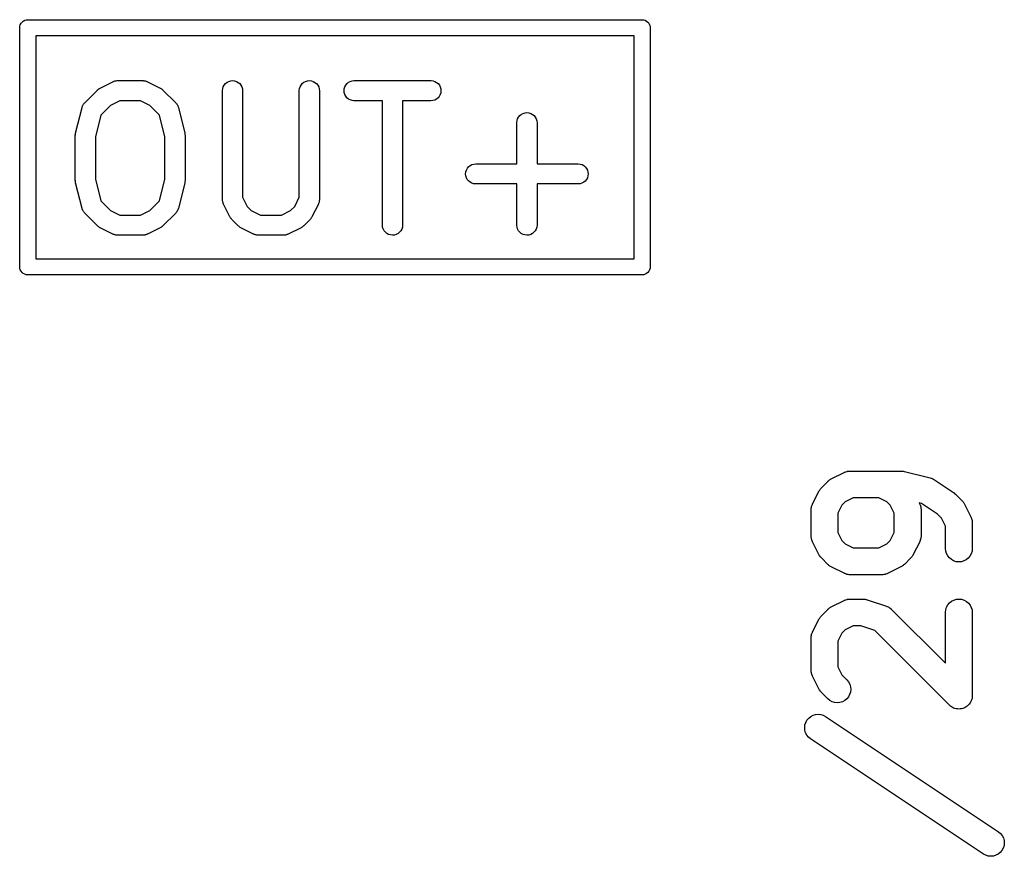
# Model space of a CAD drawing. Extents: x 0.02 to 3.89, y 0.07 to 3.88.
# Tile 103 of 172: x 2.66 to 2.95, y 1 to 1.24. Entities that reach past the tile are written whole.
import ezdxf

# ---------------------------------------------------------------- set-up
doc = ezdxf.new("R2010")
doc.units = 0
doc.header["$MEASUREMENT"] = 0
doc.layers.add('BLACK', color=7, linetype='CONTINUOUS')

msp = doc.modelspace()

# ---------------------------------------------------------------- linework, layer by layer
at = {"layer": 'BLACK', "linetype": 'CONTINUOUS'}
for p, q in [((2.65767, 1.24046), (2.65781, 1.24091)), ((2.65781, 1.24091), (2.65803, 1.24132)), ((2.65803, 1.24132), (2.65832, 1.24168)), ((2.65832, 1.24168), (2.65868, 1.24197)), ((2.65868, 1.24197), (2.65909, 1.24219)), ((2.65909, 1.24219), (2.65954, 1.24233)), ((2.65954, 1.24233), (2.65988, 1.24236)), ((2.65988, 1.24236), (2.66, 1.24237)), ((2.66, 1.24237), (2.66012, 1.24236)), ((2.66012, 1.24236), (2.83988, 1.24236)), ((2.83988, 1.24236), (2.84, 1.24237)), ((2.84, 1.24237), (2.84046, 1.24233)), ((2.84046, 1.24233), (2.84091, 1.24219)), ((2.84091, 1.24219), (2.84132, 1.24197)), ((2.84132, 1.24197), (2.84168, 1.24168)), ((2.84168, 1.24168), (2.84197, 1.24132)), ((2.84197, 1.24132), (2.84219, 1.24091)), ((2.84219, 1.24091), (2.84233, 1.24046)), ((2.65763, 1.24), (2.65767, 1.24046)), ((2.65764, 1.23988), (2.65763, 1.24)), ((2.65764, 1.17012), (2.65764, 1.23988)), ((2.66236, 1.23764), (2.66236, 1.17236)), ((2.83764, 1.23764), (2.66236, 1.23764)), ((2.83764, 1.17236), (2.83764, 1.23764)), ((2.84233, 1.24046), (2.84236, 1.24013)), ((2.84236, 1.24013), (2.84237, 1.24)), ((2.84237, 1.24), (2.84236, 1.23988)), ((2.84236, 1.23988), (2.84236, 1.17012)), ((2.68119, 1.22233), (2.68494, 1.2242)), ((2.68494, 1.2242), (2.68497, 1.22422)), ((2.68497, 1.22422), (2.68506, 1.22425)), ((2.68506, 1.22425), (2.68513, 1.22429)), ((2.68513, 1.22429), (2.68533, 1.22435)), ((2.68533, 1.22435), (2.68552, 1.22442)), ((2.68552, 1.22442), (2.6856, 1.22443)), ((2.6856, 1.22443), (2.68568, 1.22446)), ((2.68568, 1.22446), (2.68589, 1.22448)), ((2.68589, 1.22448), (2.68608, 1.22451)), ((2.68608, 1.22451), (2.68617, 1.2245)), ((2.68617, 1.2245), (2.68626, 1.22451)), ((2.68626, 1.22451), (2.69376, 1.22451)), ((2.69376, 1.22451), (2.6938, 1.22451)), ((2.6938, 1.22451), (2.69388, 1.2245)), ((2.69388, 1.2245), (2.69397, 1.2245)), ((2.69397, 1.2245), (2.69417, 1.22447)), ((2.69417, 1.22447), (2.69437, 1.22445)), ((2.69437, 1.22445), (2.69445, 1.22442)), ((2.69445, 1.22442), (2.69454, 1.22441)), ((2.69454, 1.22441), (2.69473, 1.22433)), ((2.69473, 1.22433), (2.69492, 1.22427)), ((2.69492, 1.22427), (2.695, 1.22423)), ((2.695, 1.22423), (2.69508, 1.2242)), ((2.69508, 1.2242), (2.69883, 1.22233)), ((2.71729, 1.22272), (2.71757, 1.22323)), ((2.71757, 1.22323), (2.71794, 1.22367)), ((2.71794, 1.22367), (2.71839, 1.22403)), ((2.71839, 1.22403), (2.7189, 1.2243)), ((2.7189, 1.2243), (2.71945, 1.22446)), ((2.71945, 1.22446), (2.72002, 1.22451)), ((2.72002, 1.22451), (2.7206, 1.22445)), ((2.7206, 1.22445), (2.72115, 1.22428)), ((2.72115, 1.22428), (2.72165, 1.22401)), ((2.72165, 1.22401), (2.7221, 1.22364)), ((2.7221, 1.22364), (2.72246, 1.22319)), ((2.73979, 1.22272), (2.74006, 1.22323)), ((2.74006, 1.22323), (2.74043, 1.22367)), ((2.74043, 1.22367), (2.74088, 1.22403)), ((2.74088, 1.22403), (2.74139, 1.2243)), ((2.74139, 1.2243), (2.74195, 1.22446)), ((2.74195, 1.22446), (2.74252, 1.22451)), ((2.74252, 1.22451), (2.74309, 1.22445)), ((2.74309, 1.22445), (2.74365, 1.22428)), ((2.74365, 1.22428), (2.74415, 1.22401)), ((2.74415, 1.22401), (2.7446, 1.22364)), ((2.7446, 1.22364), (2.74496, 1.22319)), ((2.7529, 1.2227), (2.75318, 1.22321)), ((2.75318, 1.22321), (2.75354, 1.22366)), ((2.75354, 1.22366), (2.75399, 1.22402)), ((2.75399, 1.22402), (2.7545, 1.22429)), ((2.7545, 1.22429), (2.75505, 1.22446)), ((2.75505, 1.22446), (2.75562, 1.22451)), ((2.75562, 1.22451), (2.77812, 1.22451)), ((2.77812, 1.22451), (2.77816, 1.22451)), ((2.77816, 1.22451), (2.77874, 1.22445)), ((2.77874, 1.22445), (2.77928, 1.22427)), ((2.77928, 1.22427), (2.77979, 1.224)), ((2.77979, 1.224), (2.78023, 1.22363)), ((2.78023, 1.22363), (2.78059, 1.22318)), ((2.67667, 1.21802), (2.68042, 1.22177)), ((2.68042, 1.22177), (2.68045, 1.2218)), ((2.68045, 1.2218), (2.68058, 1.22191)), ((2.68058, 1.22191), (2.6807, 1.22202)), ((2.6807, 1.22202), (2.6808, 1.22208)), ((2.6808, 1.22208), (2.6809, 1.22216)), ((2.6809, 1.22216), (2.68105, 1.22224)), ((2.68105, 1.22224), (2.68119, 1.22233)), ((2.69883, 1.22233), (2.69886, 1.22231)), ((2.69886, 1.22231), (2.699, 1.22222)), ((2.699, 1.22222), (2.69915, 1.22214)), ((2.69915, 1.22214), (2.69924, 1.22206)), ((2.69924, 1.22206), (2.69935, 1.22199)), ((2.69935, 1.22199), (2.69947, 1.22188)), ((2.69947, 1.22188), (2.69959, 1.22177)), ((2.69959, 1.22177), (2.70334, 1.21802)), ((2.71705, 1.2216), (2.71712, 1.22217)), ((2.71705, 1.22156), (2.71705, 1.2216)), ((2.71705, 1.18969), (2.71705, 1.22156)), ((2.71712, 1.22217), (2.71729, 1.22272)), ((2.72246, 1.22319), (2.72273, 1.22269)), ((2.72273, 1.22269), (2.7229, 1.22213)), ((2.7229, 1.22213), (2.72296, 1.22156)), ((2.72296, 1.22156), (2.72296, 1.19039)), ((2.73955, 1.2216), (2.73961, 1.22217)), ((2.73955, 1.22156), (2.73955, 1.2216)), ((2.73955, 1.19039), (2.73955, 1.22156)), ((2.73961, 1.22217), (2.73979, 1.22272)), ((2.74496, 1.22319), (2.74523, 1.22269)), ((2.74523, 1.22269), (2.7454, 1.22213)), ((2.7454, 1.22213), (2.74545, 1.22156)), ((2.74545, 1.22156), (2.74545, 1.18969)), ((2.75267, 1.22158), (2.75273, 1.22215)), ((2.75272, 1.22101), (2.75267, 1.22158)), ((2.75289, 1.22045), (2.75272, 1.22101)), ((2.75273, 1.22215), (2.7529, 1.2227)), ((2.75315, 1.21994), (2.75289, 1.22045)), ((2.78084, 1.22042), (2.78057, 1.21991)), ((2.78059, 1.22318), (2.78086, 1.22267)), ((2.78101, 1.22097), (2.78084, 1.22042)), ((2.78086, 1.22267), (2.78102, 1.22211)), ((2.78107, 1.22154), (2.78101, 1.22097)), ((2.78102, 1.22211), (2.78107, 1.22154)), ((2.67621, 1.2174), (2.67631, 1.21758)), ((2.67631, 1.21758), (2.67636, 1.21765)), ((2.67636, 1.21765), (2.67641, 1.21772)), ((2.67641, 1.21772), (2.67654, 1.21787)), ((2.67654, 1.21787), (2.67667, 1.21802)), ((2.68696, 1.21861), (2.68426, 1.21726)), ((2.69306, 1.21861), (2.68696, 1.21861)), ((2.69576, 1.21726), (2.69306, 1.21861)), ((2.70334, 1.21802), (2.70337, 1.21799)), ((2.70337, 1.21799), (2.7035, 1.21784)), ((2.7035, 1.21784), (2.70363, 1.21769)), ((2.70363, 1.21769), (2.70368, 1.21761)), ((2.70368, 1.21761), (2.70373, 1.21754)), ((2.70373, 1.21754), (2.70382, 1.21737)), ((2.75351, 1.21949), (2.75315, 1.21994)), ((2.75396, 1.21912), (2.75351, 1.21949)), ((2.75446, 1.21885), (2.75396, 1.21912)), ((2.75501, 1.21867), (2.75446, 1.21885)), ((2.75558, 1.21861), (2.75501, 1.21867)), ((2.75562, 1.21861), (2.75558, 1.21861)), ((2.76392, 1.21861), (2.75562, 1.21861)), ((2.76392, 1.18219), (2.76392, 1.21861)), ((2.77812, 1.21861), (2.76983, 1.21861)), ((2.76983, 1.21861), (2.76983, 1.18219)), ((2.77869, 1.21866), (2.77812, 1.21861)), ((2.77925, 1.21883), (2.77869, 1.21866)), ((2.77976, 1.2191), (2.77925, 1.21883)), ((2.7802, 1.21946), (2.77976, 1.2191)), ((2.78057, 1.21991), (2.7802, 1.21946)), ((2.67402, 1.20915), (2.67589, 1.21665)), ((2.67589, 1.21665), (2.6759, 1.21669)), ((2.6759, 1.21669), (2.67597, 1.21688)), ((2.67597, 1.21688), (2.67603, 1.21707)), ((2.67603, 1.21707), (2.67607, 1.21715)), ((2.67607, 1.21715), (2.67611, 1.21723)), ((2.67611, 1.21723), (2.67621, 1.2174)), ((2.68426, 1.21726), (2.68143, 1.21443)), ((2.69859, 1.21443), (2.69576, 1.21726)), ((2.70382, 1.21737), (2.70393, 1.21719)), ((2.70393, 1.21719), (2.70396, 1.21711)), ((2.70396, 1.21711), (2.704, 1.21703)), ((2.704, 1.21703), (2.70405, 1.21684)), ((2.70405, 1.21684), (2.70412, 1.21665)), ((2.70412, 1.21665), (2.706, 1.20915)), ((2.80418, 1.2143), (2.80463, 1.21466)), ((2.80463, 1.21466), (2.80514, 1.21492)), ((2.80514, 1.21492), (2.80569, 1.21509)), ((2.80569, 1.21509), (2.80626, 1.21514)), ((2.80626, 1.21514), (2.80684, 1.21508)), ((2.80684, 1.21508), (2.80739, 1.21491)), ((2.80739, 1.21491), (2.80789, 1.21463)), ((2.80789, 1.21463), (2.80834, 1.21427)), ((2.68143, 1.21443), (2.67984, 1.20807)), ((2.70018, 1.20807), (2.69859, 1.21443)), ((2.80329, 1.21223), (2.80335, 1.2128)), ((2.80329, 1.21219), (2.80329, 1.21223)), ((2.80329, 1.20014), (2.80329, 1.21219)), ((2.80335, 1.2128), (2.80353, 1.21335)), ((2.80353, 1.21335), (2.80381, 1.21385)), ((2.80381, 1.21385), (2.80418, 1.2143)), ((2.80834, 1.21427), (2.8087, 1.21382)), ((2.8087, 1.21382), (2.80897, 1.21331)), ((2.80897, 1.21331), (2.80914, 1.21276)), ((2.80914, 1.21276), (2.8092, 1.21219)), ((2.8092, 1.21219), (2.8092, 1.20014)), ((2.67393, 1.20858), (2.67397, 1.20882)), ((2.67397, 1.20882), (2.674, 1.20905)), ((2.674, 1.20905), (2.67401, 1.2091)), ((2.67401, 1.2091), (2.67402, 1.20915)), ((2.706, 1.20915), (2.70601, 1.20911)), ((2.70601, 1.20911), (2.70601, 1.20906)), ((2.70601, 1.20906), (2.70603, 1.20901)), ((2.70603, 1.20901), (2.70605, 1.20877)), ((2.67394, 1.20853), (2.67393, 1.20858)), ((2.67393, 1.20848), (2.67394, 1.20853)), ((2.67393, 1.20844), (2.67393, 1.20848)), ((2.67393, 1.19531), (2.67393, 1.20844)), ((2.67984, 1.20807), (2.67984, 1.19568)), ((2.70018, 1.19568), (2.70018, 1.20807)), ((2.70605, 1.20877), (2.70608, 1.20854)), ((2.70608, 1.20854), (2.70608, 1.20849)), ((2.70608, 1.20849), (2.70608, 1.20844)), ((2.70608, 1.20844), (2.70608, 1.19531)), ((2.79067, 1.20008), (2.79124, 1.20014)), ((2.79124, 1.20014), (2.80329, 1.20014)), ((2.8092, 1.20014), (2.82124, 1.20014)), ((2.82124, 1.20014), (2.82128, 1.20014)), ((2.82128, 1.20014), (2.82185, 1.20008)), ((2.78829, 1.19721), (2.78835, 1.19778)), ((2.78835, 1.19778), (2.78852, 1.19833)), ((2.78852, 1.19833), (2.7888, 1.19884)), ((2.7888, 1.19884), (2.78916, 1.19928)), ((2.78916, 1.19928), (2.78961, 1.19965)), ((2.78961, 1.19965), (2.79012, 1.19992)), ((2.79012, 1.19992), (2.79067, 1.20008)), ((2.82185, 1.20008), (2.8224, 1.1999)), ((2.8224, 1.1999), (2.82291, 1.19962)), ((2.82291, 1.19962), (2.82335, 1.19925)), ((2.82335, 1.19925), (2.82371, 1.1988)), ((2.82371, 1.1988), (2.82398, 1.19829)), ((2.82398, 1.19829), (2.82414, 1.19774)), ((2.82414, 1.19774), (2.82419, 1.19717)), ((2.67394, 1.19526), (2.67393, 1.19531)), ((2.67393, 1.19521), (2.67394, 1.19526)), ((2.67396, 1.19497), (2.67393, 1.19521)), ((2.67399, 1.19474), (2.67396, 1.19497)), ((2.674, 1.19469), (2.67399, 1.19474)), ((2.67401, 1.19464), (2.674, 1.19469)), ((2.67402, 1.1946), (2.67401, 1.19464)), ((2.67589, 1.1871), (2.67402, 1.1946)), ((2.67984, 1.19568), (2.68143, 1.18932)), ((2.69859, 1.18932), (2.70018, 1.19568)), ((2.706, 1.1946), (2.70412, 1.1871)), ((2.70602, 1.1947), (2.706, 1.19465)), ((2.706, 1.19465), (2.706, 1.1946)), ((2.70605, 1.19493), (2.70602, 1.1947)), ((2.70608, 1.19517), (2.70605, 1.19493)), ((2.70608, 1.19531), (2.70608, 1.19527)), ((2.70608, 1.19527), (2.70608, 1.19522)), ((2.70608, 1.19522), (2.70608, 1.19517)), ((2.78834, 1.19663), (2.78829, 1.19721)), ((2.78851, 1.19608), (2.78834, 1.19663)), ((2.78877, 1.19557), (2.78851, 1.19608)), ((2.78914, 1.19512), (2.78877, 1.19557)), ((2.78958, 1.19475), (2.78914, 1.19512)), ((2.79008, 1.19447), (2.78958, 1.19475)), ((2.79063, 1.1943), (2.79008, 1.19447)), ((2.82237, 1.19446), (2.82181, 1.19429)), ((2.82288, 1.19473), (2.82237, 1.19446)), ((2.82332, 1.19509), (2.82288, 1.19473)), ((2.82369, 1.19554), (2.82332, 1.19509)), ((2.82396, 1.19604), (2.82369, 1.19554)), ((2.82413, 1.19659), (2.82396, 1.19604)), ((2.82419, 1.19717), (2.82413, 1.19659)), ((2.7912, 1.19424), (2.79063, 1.1943)), ((2.79124, 1.19424), (2.7912, 1.19424)), ((2.80329, 1.19424), (2.79124, 1.19424)), ((2.80329, 1.18219), (2.80329, 1.19424)), ((2.82124, 1.19424), (2.8092, 1.19424)), ((2.8092, 1.19424), (2.8092, 1.18219)), ((2.82181, 1.19429), (2.82124, 1.19424)), ((2.68143, 1.18932), (2.68426, 1.18649)), ((2.69576, 1.18649), (2.69859, 1.18932)), ((2.71706, 1.1896), (2.71705, 1.18969)), ((2.71706, 1.18952), (2.71706, 1.1896)), ((2.71709, 1.18932), (2.71706, 1.18952)), ((2.71711, 1.18912), (2.71709, 1.18932)), ((2.71713, 1.18903), (2.71711, 1.18912)), ((2.71715, 1.18895), (2.71713, 1.18903)), ((2.71722, 1.18876), (2.71715, 1.18895)), ((2.71727, 1.18856), (2.71722, 1.18876)), ((2.72296, 1.19039), (2.72431, 1.18769)), ((2.7382, 1.18769), (2.73955, 1.19039)), ((2.74528, 1.18872), (2.74521, 1.18853)), ((2.74535, 1.18891), (2.74528, 1.18872)), ((2.74536, 1.18899), (2.74535, 1.18891)), ((2.74539, 1.18907), (2.74536, 1.18899)), ((2.74541, 1.18928), (2.74539, 1.18907)), ((2.74545, 1.18947), (2.74541, 1.18928)), ((2.74545, 1.18965), (2.74544, 1.18956)), ((2.74544, 1.18956), (2.74545, 1.18947)), ((2.74545, 1.18969), (2.74545, 1.18965)), ((2.67596, 1.18691), (2.67589, 1.1871)), ((2.67602, 1.18672), (2.67596, 1.18691)), ((2.67606, 1.18664), (2.67602, 1.18672)), ((2.67609, 1.18656), (2.67606, 1.18664)), ((2.67619, 1.18638), (2.67609, 1.18656)), ((2.67628, 1.18621), (2.67619, 1.18638)), ((2.67634, 1.18614), (2.67628, 1.18621)), ((2.67638, 1.18606), (2.67634, 1.18614)), ((2.67652, 1.18591), (2.67638, 1.18606)), ((2.67664, 1.18576), (2.67652, 1.18591)), ((2.67667, 1.18573), (2.67664, 1.18576)), ((2.68042, 1.18198), (2.67667, 1.18573)), ((2.68426, 1.18649), (2.68695, 1.18514)), ((2.69306, 1.18514), (2.69576, 1.18649)), ((2.70334, 1.18573), (2.69959, 1.18198)), ((2.70347, 1.18588), (2.70334, 1.18573)), ((2.70361, 1.18603), (2.70347, 1.18588)), ((2.70365, 1.1861), (2.70361, 1.18603)), ((2.70371, 1.18617), (2.70365, 1.1861)), ((2.7038, 1.18635), (2.70371, 1.18617)), ((2.70391, 1.18652), (2.7038, 1.18635)), ((2.70394, 1.1866), (2.70391, 1.18652)), ((2.70398, 1.18668), (2.70394, 1.1866)), ((2.70404, 1.18687), (2.70398, 1.18668)), ((2.70411, 1.18706), (2.70404, 1.18687)), ((2.70412, 1.1871), (2.70411, 1.18706)), ((2.71731, 1.18849), (2.71727, 1.18856)), ((2.71734, 1.18841), (2.71731, 1.18849)), ((2.71736, 1.18837), (2.71734, 1.18841)), ((2.71924, 1.18462), (2.71736, 1.18837)), ((2.72431, 1.18769), (2.7255, 1.18649)), ((2.7255, 1.18649), (2.7282, 1.18514)), ((2.7343, 1.18514), (2.737, 1.18649)), ((2.737, 1.18649), (2.7382, 1.18769)), ((2.74514, 1.18837), (2.74327, 1.18462)), ((2.74517, 1.18845), (2.74514, 1.18837)), ((2.74521, 1.18853), (2.74517, 1.18845)), ((2.68695, 1.18514), (2.69306, 1.18514)), ((2.71933, 1.18448), (2.71924, 1.18462)), ((2.7194, 1.18433), (2.71933, 1.18448)), ((2.71948, 1.18424), (2.7194, 1.18433)), ((2.71954, 1.18413), (2.71948, 1.18424)), ((2.71966, 1.18401), (2.71954, 1.18413)), ((2.71976, 1.18388), (2.71966, 1.18401)), ((2.71979, 1.18385), (2.71976, 1.18388)), ((2.72167, 1.18198), (2.71979, 1.18385)), ((2.7282, 1.18514), (2.7343, 1.18514)), ((2.74271, 1.18385), (2.74084, 1.18198)), ((2.74282, 1.18398), (2.74271, 1.18385)), ((2.74293, 1.1841), (2.74282, 1.18398)), ((2.743, 1.1842), (2.74293, 1.1841)), ((2.74308, 1.1843), (2.743, 1.1842)), ((2.74316, 1.18444), (2.74308, 1.1843)), ((2.74325, 1.18458), (2.74316, 1.18444)), ((2.74327, 1.18462), (2.74325, 1.18458)), ((2.68055, 1.18187), (2.68042, 1.18198)), ((2.68067, 1.18176), (2.68055, 1.18187)), ((2.68077, 1.18169), (2.68067, 1.18176)), ((2.68087, 1.18161), (2.68077, 1.18169)), ((2.68101, 1.18153), (2.68087, 1.18161)), ((2.68115, 1.18144), (2.68101, 1.18153)), ((2.68119, 1.18142), (2.68115, 1.18144)), ((2.68494, 1.17955), (2.68119, 1.18142)), ((2.69883, 1.18142), (2.69508, 1.17955)), ((2.69897, 1.18151), (2.69883, 1.18142)), ((2.69911, 1.18159), (2.69897, 1.18151)), ((2.69921, 1.18166), (2.69911, 1.18159)), ((2.69931, 1.18173), (2.69921, 1.18166)), ((2.69944, 1.18184), (2.69931, 1.18173)), ((2.69957, 1.18195), (2.69944, 1.18184)), ((2.69959, 1.18198), (2.69957, 1.18195)), ((2.72179, 1.18187), (2.72167, 1.18198)), ((2.72191, 1.18176), (2.72179, 1.18187)), ((2.72202, 1.18169), (2.72191, 1.18176)), ((2.72211, 1.18161), (2.72202, 1.18169)), ((2.72226, 1.18153), (2.72211, 1.18161)), ((2.7224, 1.18144), (2.72226, 1.18153)), ((2.72243, 1.18142), (2.7224, 1.18144)), ((2.72618, 1.17955), (2.72243, 1.18142)), ((2.74007, 1.18142), (2.73632, 1.17955)), ((2.74021, 1.18151), (2.74007, 1.18142)), ((2.74036, 1.18159), (2.74021, 1.18151)), ((2.74046, 1.18166), (2.74036, 1.18159)), ((2.74056, 1.18173), (2.74046, 1.18166)), ((2.74068, 1.18184), (2.74056, 1.18173)), ((2.74081, 1.18195), (2.74068, 1.18184)), ((2.74084, 1.18198), (2.74081, 1.18195)), ((2.76398, 1.18162), (2.76392, 1.18219)), ((2.76414, 1.18106), (2.76398, 1.18162)), ((2.76441, 1.18056), (2.76414, 1.18106)), ((2.76478, 1.18011), (2.76441, 1.18056)), ((2.76522, 1.17974), (2.76478, 1.18011)), ((2.76894, 1.18008), (2.76849, 1.17972)), ((2.76931, 1.18052), (2.76894, 1.18008)), ((2.76959, 1.18103), (2.76931, 1.18052)), ((2.76976, 1.18158), (2.76959, 1.18103)), ((2.76983, 1.18215), (2.76976, 1.18158)), ((2.76983, 1.18219), (2.76983, 1.18215)), ((2.80335, 1.18162), (2.80329, 1.18219)), ((2.80351, 1.18106), (2.80335, 1.18162)), ((2.80378, 1.18056), (2.80351, 1.18106)), ((2.80415, 1.18011), (2.80378, 1.18056)), ((2.80459, 1.17974), (2.80415, 1.18011)), ((2.80831, 1.18008), (2.80786, 1.17972)), ((2.80868, 1.18052), (2.80831, 1.18008)), ((2.80896, 1.18103), (2.80868, 1.18052)), ((2.80913, 1.18158), (2.80896, 1.18103)), ((2.8092, 1.18215), (2.80913, 1.18158)), ((2.8092, 1.18219), (2.8092, 1.18215)), ((2.68502, 1.17952), (2.68494, 1.17955)), ((2.68509, 1.17948), (2.68502, 1.17952)), ((2.68529, 1.17941), (2.68509, 1.17948)), ((2.68548, 1.17934), (2.68529, 1.17941)), ((2.68556, 1.17933), (2.68548, 1.17934)), ((2.68564, 1.1793), (2.68556, 1.17933)), ((2.68584, 1.17928), (2.68564, 1.1793)), ((2.68604, 1.17924), (2.68584, 1.17928)), ((2.68613, 1.17925), (2.68604, 1.17924)), ((2.68622, 1.17924), (2.68613, 1.17925)), ((2.68626, 1.17924), (2.68622, 1.17924)), ((2.69376, 1.17924), (2.68626, 1.17924)), ((2.69384, 1.17925), (2.69376, 1.17924)), ((2.69393, 1.17924), (2.69384, 1.17925)), ((2.69413, 1.17927), (2.69393, 1.17924)), ((2.69433, 1.17929), (2.69413, 1.17927)), ((2.69441, 1.17932), (2.69433, 1.17929)), ((2.6945, 1.17933), (2.69441, 1.17932)), ((2.69469, 1.1794), (2.6945, 1.17933)), ((2.69488, 1.17946), (2.69469, 1.1794)), ((2.69496, 1.1795), (2.69488, 1.17946)), ((2.69504, 1.17953), (2.69496, 1.1795)), ((2.69508, 1.17955), (2.69504, 1.17953)), ((2.72626, 1.17952), (2.72618, 1.17955)), ((2.72634, 1.17948), (2.72626, 1.17952)), ((2.72653, 1.17941), (2.72634, 1.17948)), ((2.72672, 1.17934), (2.72653, 1.17941)), ((2.72681, 1.17933), (2.72672, 1.17934)), ((2.72689, 1.1793), (2.72681, 1.17933)), ((2.72709, 1.17928), (2.72689, 1.1793)), ((2.72729, 1.17924), (2.72709, 1.17928)), ((2.72738, 1.17925), (2.72729, 1.17924)), ((2.72746, 1.17924), (2.72738, 1.17925)), ((2.7275, 1.17924), (2.72746, 1.17924)), ((2.735, 1.17924), (2.7275, 1.17924)), ((2.73509, 1.17925), (2.735, 1.17924)), ((2.73518, 1.17924), (2.73509, 1.17925)), ((2.73537, 1.17927), (2.73518, 1.17924)), ((2.73558, 1.17929), (2.73537, 1.17927)), ((2.73566, 1.17932), (2.73558, 1.17929)), ((2.73574, 1.17933), (2.73566, 1.17932)), ((2.73593, 1.1794), (2.73574, 1.17933)), ((2.73613, 1.17946), (2.73593, 1.1794)), ((2.7362, 1.1795), (2.73613, 1.17946)), ((2.73629, 1.17953), (2.7362, 1.1795)), ((2.73632, 1.17955), (2.73629, 1.17953)), ((2.76573, 1.17947), (2.76522, 1.17974)), ((2.76628, 1.1793), (2.76573, 1.17947)), ((2.76685, 1.17924), (2.76628, 1.1793)), ((2.76743, 1.17929), (2.76685, 1.17924)), ((2.76798, 1.17945), (2.76743, 1.17929)), ((2.76849, 1.17972), (2.76798, 1.17945)), ((2.8051, 1.17947), (2.80459, 1.17974)), ((2.80565, 1.1793), (2.8051, 1.17947)), ((2.80622, 1.17924), (2.80565, 1.1793)), ((2.8068, 1.17929), (2.80622, 1.17924)), ((2.80735, 1.17945), (2.8068, 1.17929)), ((2.80786, 1.17972), (2.80735, 1.17945)), ((2.66236, 1.17236), (2.83764, 1.17236)), ((2.65763, 1.17), (2.65764, 1.17012)), ((2.65767, 1.16954), (2.65763, 1.17)), ((2.65781, 1.16909), (2.65767, 1.16954)), ((2.65803, 1.16868), (2.65781, 1.16909)), ((2.65832, 1.16832), (2.65803, 1.16868)), ((2.84197, 1.16868), (2.84168, 1.16832)), ((2.84219, 1.16909), (2.84197, 1.16868)), ((2.84233, 1.16954), (2.84219, 1.16909)), ((2.84237, 1.17), (2.84233, 1.16954)), ((2.84236, 1.17012), (2.84237, 1.17)), ((2.65868, 1.16803), (2.65832, 1.16832)), ((2.65909, 1.16781), (2.65868, 1.16803)), ((2.65954, 1.16767), (2.65909, 1.16781)), ((2.65988, 1.16764), (2.65954, 1.16767)), ((2.66, 1.16763), (2.65988, 1.16764)), ((2.65988, 1.16764), (2.65988, 1.16764)), ((2.66012, 1.16764), (2.66, 1.16763)), ((2.83988, 1.16764), (2.66012, 1.16764)), ((2.84, 1.16763), (2.83988, 1.16764)), ((2.84012, 1.16764), (2.84, 1.16763)), ((2.84046, 1.16767), (2.84012, 1.16764)), ((2.84012, 1.16764), (2.84012, 1.16764)), ((2.84091, 1.16781), (2.84046, 1.16767)), ((2.84132, 1.16803), (2.84091, 1.16781)), ((2.84168, 1.16832), (2.84132, 1.16803)), ((2.89524, 1.10773), (2.89543, 1.10784)), ((2.89543, 1.10784), (2.89918, 1.10972)), ((2.89918, 1.10972), (2.89923, 1.10974)), ((2.89923, 1.10974), (2.89934, 1.10978)), ((2.89934, 1.10978), (2.89944, 1.10984)), ((2.89944, 1.10984), (2.8997, 1.10992)), ((2.8997, 1.10992), (2.89995, 1.11001)), ((2.89995, 1.11001), (2.90006, 1.11003)), ((2.90006, 1.11003), (2.90017, 1.11006)), ((2.90017, 1.11006), (2.90044, 1.11009)), ((2.90044, 1.11009), (2.90071, 1.11013)), ((2.90071, 1.11013), (2.90082, 1.11012)), ((2.90082, 1.11012), (2.90094, 1.11013)), ((2.90094, 1.11013), (2.91594, 1.11013)), ((2.91594, 1.11013), (2.91599, 1.11013)), ((2.91599, 1.11013), (2.91606, 1.11013)), ((2.91606, 1.11013), (2.91613, 1.11013)), ((2.91613, 1.11013), (2.91644, 1.11008)), ((2.91644, 1.11008), (2.91676, 1.11005)), ((2.91676, 1.11005), (2.91682, 1.11003)), ((2.91682, 1.11003), (2.91689, 1.11002)), ((2.91689, 1.11002), (2.92439, 1.10814)), ((2.92439, 1.10814), (2.92444, 1.10813)), ((2.92444, 1.10813), (2.92469, 1.10804)), ((2.92469, 1.10804), (2.92494, 1.10796)), ((2.92494, 1.10796), (2.92505, 1.1079)), ((2.92505, 1.1079), (2.92516, 1.10786)), ((2.92516, 1.10786), (2.92539, 1.10772)), ((2.89224, 1.1049), (2.89239, 1.10506)), ((2.89239, 1.10506), (2.89253, 1.10523)), ((2.89253, 1.10523), (2.89441, 1.10711)), ((2.89441, 1.10711), (2.89444, 1.10715)), ((2.89444, 1.10715), (2.89462, 1.10728)), ((2.89462, 1.10728), (2.89478, 1.10744)), ((2.89478, 1.10744), (2.89492, 1.10752)), ((2.89492, 1.10752), (2.89505, 1.10763)), ((2.89505, 1.10763), (2.89524, 1.10773)), ((2.92539, 1.10772), (2.92562, 1.1076)), ((2.92562, 1.1076), (2.93124, 1.10385)), ((2.88992, 1.10046), (2.89179, 1.10421)), ((2.89179, 1.10421), (2.89182, 1.10426)), ((2.89182, 1.10426), (2.89194, 1.10444)), ((2.89194, 1.10444), (2.89204, 1.10464)), ((2.89204, 1.10464), (2.89215, 1.10477)), ((2.89215, 1.10477), (2.89224, 1.1049)), ((2.90187, 1.10226), (2.89952, 1.10109)), ((2.90938, 1.10226), (2.90187, 1.10226)), ((2.91173, 1.10109), (2.90938, 1.10226)), ((2.93124, 1.10385), (2.93125, 1.10385)), ((2.93125, 1.10385), (2.93125, 1.10385)), ((2.93125, 1.10385), (2.93125, 1.10384)), ((2.93125, 1.10384), (2.93129, 1.10382)), ((2.93129, 1.10382), (2.93156, 1.10359)), ((2.93156, 1.10359), (2.93184, 1.10336)), ((2.93184, 1.10336), (2.93372, 1.10148)), ((2.88951, 1.09898), (2.88956, 1.09925)), ((2.88956, 1.09925), (2.88959, 1.09952)), ((2.88959, 1.09952), (2.88962, 1.09963)), ((2.88962, 1.09963), (2.88964, 1.09974)), ((2.88964, 1.09974), (2.88974, 1.09999)), ((2.88974, 1.09999), (2.88982, 1.10025)), ((2.88982, 1.10025), (2.88988, 1.10035)), ((2.88988, 1.10035), (2.88992, 1.10046)), ((2.89855, 1.10012), (2.89738, 1.09777)), ((2.89952, 1.10109), (2.89855, 1.10012)), ((2.9127, 1.10012), (2.91173, 1.10109)), ((2.91388, 1.09777), (2.9127, 1.10012)), ((2.92182, 1.10067), (2.92114, 1.10084)), ((2.92114, 1.10084), (2.92133, 1.10046)), ((2.92133, 1.10046), (2.92136, 1.10041)), ((2.92136, 1.10041), (2.9214, 1.1003)), ((2.9214, 1.1003), (2.92145, 1.1002)), ((2.92145, 1.1002), (2.92153, 1.09994)), ((2.92153, 1.09994), (2.92162, 1.09969)), ((2.92162, 1.09969), (2.92164, 1.09957)), ((2.92164, 1.09957), (2.92167, 1.09946)), ((2.92167, 1.09946), (2.9217, 1.0992)), ((2.9217, 1.0992), (2.92174, 1.09893)), ((2.92655, 1.09751), (2.92182, 1.10067)), ((2.93372, 1.10148), (2.93376, 1.10144)), ((2.93376, 1.10144), (2.9339, 1.10127)), ((2.9339, 1.10127), (2.93405, 1.10111)), ((2.93405, 1.10111), (2.93414, 1.10097)), ((2.93414, 1.10097), (2.93424, 1.10084)), ((2.93424, 1.10084), (2.93434, 1.10065)), ((2.93434, 1.10065), (2.93446, 1.10046)), ((2.93446, 1.10046), (2.93633, 1.09671)), ((2.8895, 1.09875), (2.88952, 1.09887)), ((2.8895, 1.0987), (2.8895, 1.09875)), ((2.8895, 1.0912), (2.8895, 1.0987)), ((2.88952, 1.09887), (2.88951, 1.09898)), ((2.89738, 1.09777), (2.89738, 1.09213)), ((2.91388, 1.09213), (2.91388, 1.09777)), ((2.92174, 1.09893), (2.92174, 1.09881)), ((2.92174, 1.09881), (2.92175, 1.0987)), ((2.92175, 1.0987), (2.92175, 1.0912)), ((2.9277, 1.09637), (2.92655, 1.09751)), ((2.92887, 1.09402), (2.9277, 1.09637)), ((2.93633, 1.09671), (2.93636, 1.09666)), ((2.93636, 1.09666), (2.9364, 1.09655)), ((2.9364, 1.09655), (2.93645, 1.09645)), ((2.93645, 1.09645), (2.93653, 1.09619)), ((2.92887, 1.08745), (2.92887, 1.09402)), ((2.93653, 1.09619), (2.93662, 1.09594)), ((2.93662, 1.09594), (2.93664, 1.09583)), ((2.93664, 1.09583), (2.93667, 1.09571)), ((2.93667, 1.09571), (2.9367, 1.09545)), ((2.9367, 1.09545), (2.93674, 1.09518)), ((2.93674, 1.09518), (2.93674, 1.09506)), ((2.93674, 1.09506), (2.93675, 1.09495)), ((2.93675, 1.09495), (2.93675, 1.08745)), ((2.88951, 1.09108), (2.8895, 1.0912)), ((2.88951, 1.09097), (2.88951, 1.09108)), ((2.88955, 1.0907), (2.88951, 1.09097)), ((2.88958, 1.09044), (2.88955, 1.0907)), ((2.89738, 1.09213), (2.89855, 1.08978)), ((2.9127, 1.08978), (2.91388, 1.09213)), ((2.92169, 1.09065), (2.92166, 1.09038)), ((2.92174, 1.09091), (2.92169, 1.09065)), ((2.92175, 1.09114), (2.92174, 1.09103)), ((2.92174, 1.09103), (2.92174, 1.09091)), ((2.92175, 1.0912), (2.92175, 1.09114)), ((2.88961, 1.09032), (2.88958, 1.09044)), ((2.88963, 1.09021), (2.88961, 1.09032)), ((2.88972, 1.08996), (2.88963, 1.09021)), ((2.8898, 1.0897), (2.88972, 1.08996)), ((2.88985, 1.0896), (2.8898, 1.0897)), ((2.88989, 1.08949), (2.88985, 1.0896)), ((2.88992, 1.08944), (2.88989, 1.08949)), ((2.89179, 1.08569), (2.88992, 1.08944)), ((2.89855, 1.08978), (2.89952, 1.08881)), ((2.89952, 1.08881), (2.90187, 1.08764)), ((2.90187, 1.08764), (2.90938, 1.08764)), ((2.90938, 1.08764), (2.91173, 1.08881)), ((2.91173, 1.08881), (2.9127, 1.08978)), ((2.92133, 1.08944), (2.91946, 1.08569)), ((2.92137, 1.08955), (2.92133, 1.08944)), ((2.92143, 1.08965), (2.92137, 1.08955)), ((2.92151, 1.08991), (2.92143, 1.08965)), ((2.92161, 1.09016), (2.92151, 1.08991)), ((2.92163, 1.09027), (2.92161, 1.09016)), ((2.92166, 1.09038), (2.92163, 1.09027)), ((2.89191, 1.0855), (2.89179, 1.08569)), ((2.89201, 1.08531), (2.89191, 1.0855)), ((2.89212, 1.08518), (2.89201, 1.08531)), ((2.8922, 1.08504), (2.89212, 1.08518)), ((2.89235, 1.08488), (2.8922, 1.08504)), ((2.89249, 1.08471), (2.89235, 1.08488)), ((2.91886, 1.08484), (2.91872, 1.08467)), ((2.91902, 1.085), (2.91886, 1.08484)), ((2.9191, 1.08513), (2.91902, 1.085)), ((2.91921, 1.08526), (2.9191, 1.08513)), ((2.91931, 1.08546), (2.91921, 1.08526)), ((2.91943, 1.08564), (2.91931, 1.08546)), ((2.91946, 1.08569), (2.91943, 1.08564)), ((2.92895, 1.08669), (2.92887, 1.08745)), ((2.92917, 1.08595), (2.92895, 1.08669)), ((2.92953, 1.08527), (2.92917, 1.08595)), ((2.93002, 1.08468), (2.92953, 1.08527)), ((2.93606, 1.08523), (2.93556, 1.08464)), ((2.93643, 1.0859), (2.93606, 1.08523)), ((2.93666, 1.08663), (2.93643, 1.0859)), ((2.93675, 1.0874), (2.93666, 1.08663)), ((2.93675, 1.08745), (2.93675, 1.0874)), ((2.89253, 1.08467), (2.89249, 1.08471)), ((2.89441, 1.08279), (2.89253, 1.08467)), ((2.89458, 1.08265), (2.89441, 1.08279)), ((2.89474, 1.0825), (2.89458, 1.08265)), ((2.89487, 1.08241), (2.89474, 1.0825)), ((2.895, 1.0823), (2.89487, 1.08241)), ((2.89519, 1.0822), (2.895, 1.0823)), ((2.89538, 1.08208), (2.89519, 1.0822)), ((2.89543, 1.08205), (2.89538, 1.08208)), ((2.89918, 1.08018), (2.89543, 1.08205)), ((2.91582, 1.08205), (2.91207, 1.08018)), ((2.91601, 1.08217), (2.91582, 1.08205)), ((2.91621, 1.08227), (2.91601, 1.08217)), ((2.91633, 1.08238), (2.91621, 1.08227)), ((2.91647, 1.08246), (2.91633, 1.08238)), ((2.91663, 1.08262), (2.91647, 1.08246)), ((2.91681, 1.08275), (2.91663, 1.08262)), ((2.91685, 1.08279), (2.91681, 1.08275)), ((2.91872, 1.08467), (2.91685, 1.08279)), ((2.93061, 1.08419), (2.93002, 1.08468)), ((2.93128, 1.08382), (2.93061, 1.08419)), ((2.93202, 1.08359), (2.93128, 1.08382)), ((2.93278, 1.08351), (2.93202, 1.08359)), ((2.93355, 1.08358), (2.93278, 1.08351)), ((2.93429, 1.0838), (2.93355, 1.08358)), ((2.93497, 1.08416), (2.93429, 1.0838)), ((2.93556, 1.08464), (2.93497, 1.08416)), ((2.89929, 1.08014), (2.89918, 1.08018)), ((2.89939, 1.08008), (2.89929, 1.08014)), ((2.89964, 1.08), (2.89939, 1.08008)), ((2.8999, 1.0799), (2.89964, 1.08)), ((2.90001, 1.07988), (2.8999, 1.0799)), ((2.90012, 1.07985), (2.90001, 1.07988)), ((2.90039, 1.07982), (2.90012, 1.07985)), ((2.90065, 1.07977), (2.90039, 1.07982)), ((2.90077, 1.07978), (2.90065, 1.07977)), ((2.90088, 1.07976), (2.90077, 1.07978)), ((2.90094, 1.07976), (2.90088, 1.07976)), ((2.91031, 1.07976), (2.90094, 1.07976)), ((2.91043, 1.07978), (2.91031, 1.07976)), ((2.91054, 1.07977), (2.91043, 1.07978)), ((2.91081, 1.07981), (2.91054, 1.07977)), ((2.91108, 1.07984), (2.91081, 1.07981)), ((2.91119, 1.07987), (2.91108, 1.07984)), ((2.9113, 1.07989), (2.91119, 1.07987)), ((2.91156, 1.07998), (2.9113, 1.07989)), ((2.91181, 1.08006), (2.91156, 1.07998)), ((2.91192, 1.08012), (2.91181, 1.08006)), ((2.91202, 1.08016), (2.91192, 1.08012)), ((2.91207, 1.08018), (2.91202, 1.08016)), ((2.89524, 1.07023), (2.89543, 1.07035)), ((2.89543, 1.07035), (2.89918, 1.07222)), ((2.89918, 1.07222), (2.89923, 1.07225)), ((2.89923, 1.07225), (2.89934, 1.07229)), ((2.89934, 1.07229), (2.89944, 1.07234)), ((2.89944, 1.07234), (2.8997, 1.07242)), ((2.8997, 1.07242), (2.89995, 1.07251)), ((2.89995, 1.07251), (2.90006, 1.07253)), ((2.90006, 1.07253), (2.90017, 1.07256)), ((2.90017, 1.07256), (2.90044, 1.07259)), ((2.90044, 1.07259), (2.90071, 1.07263)), ((2.90071, 1.07263), (2.90082, 1.07263)), ((2.90082, 1.07263), (2.90094, 1.07264)), ((2.90094, 1.07264), (2.90469, 1.07264)), ((2.90469, 1.07264), (2.90474, 1.07264)), ((2.90474, 1.07264), (2.90496, 1.07261)), ((2.90496, 1.07261), (2.90518, 1.07261)), ((2.90518, 1.07261), (2.90534, 1.07257)), ((2.90534, 1.07257), (2.90551, 1.07255)), ((2.90551, 1.07255), (2.90572, 1.07249)), ((2.90572, 1.07249), (2.90593, 1.07244)), ((2.90593, 1.07244), (2.91156, 1.07056)), ((2.91156, 1.07056), (2.91161, 1.07055)), ((2.91161, 1.07055), (2.91172, 1.0705)), ((2.91172, 1.0705), (2.91183, 1.07046)), ((2.91183, 1.07046), (2.91206, 1.07034)), ((2.91206, 1.07034), (2.91231, 1.07022)), ((2.92919, 1.07025), (2.92956, 1.07093)), ((2.92956, 1.07093), (2.93006, 1.07152)), ((2.93006, 1.07152), (2.93065, 1.072)), ((2.93065, 1.072), (2.93134, 1.07235)), ((2.93134, 1.07235), (2.93207, 1.07257)), ((2.93207, 1.07257), (2.93284, 1.07264)), ((2.93284, 1.07264), (2.9336, 1.07256)), ((2.9336, 1.07256), (2.93434, 1.07233)), ((2.93434, 1.07233), (2.93501, 1.07197)), ((2.93501, 1.07197), (2.9356, 1.07148)), ((2.9356, 1.07148), (2.93609, 1.07088)), ((2.93609, 1.07088), (2.93645, 1.0702)), ((2.89224, 1.06741), (2.89239, 1.06757)), ((2.89239, 1.06757), (2.89253, 1.06774)), ((2.89253, 1.06774), (2.89441, 1.06961)), ((2.89441, 1.06961), (2.89444, 1.06965)), ((2.89444, 1.06965), (2.89462, 1.06979)), ((2.89462, 1.06979), (2.89478, 1.06994)), ((2.89478, 1.06994), (2.89492, 1.07003)), ((2.89492, 1.07003), (2.89505, 1.07013)), ((2.89505, 1.07013), (2.89524, 1.07023)), ((2.91231, 1.07022), (2.9124, 1.07015)), ((2.9124, 1.07015), (2.9125, 1.0701)), ((2.9125, 1.0701), (2.91271, 1.06993)), ((2.91271, 1.06993), (2.91293, 1.06977)), ((2.91293, 1.06977), (2.91301, 1.06969)), ((2.91301, 1.06969), (2.9131, 1.06961)), ((2.9131, 1.06961), (2.92887, 1.05384)), ((2.92887, 1.06876), (2.92896, 1.06952)), ((2.92887, 1.0687), (2.92887, 1.06876)), ((2.92887, 1.05384), (2.92887, 1.0687)), ((2.92896, 1.06952), (2.92919, 1.07025)), ((2.93645, 1.0702), (2.93667, 1.06947)), ((2.93667, 1.06947), (2.93675, 1.0687)), ((2.93675, 1.0687), (2.93675, 1.04433)), ((2.88992, 1.06296), (2.89179, 1.06671)), ((2.89179, 1.06671), (2.89182, 1.06676)), ((2.89182, 1.06676), (2.89194, 1.06695)), ((2.89194, 1.06695), (2.89204, 1.06714)), ((2.89204, 1.06714), (2.89215, 1.06727)), ((2.89215, 1.06727), (2.89224, 1.06741)), ((2.90187, 1.06477), (2.89952, 1.06359)), ((2.90405, 1.06477), (2.90187, 1.06477)), ((2.90819, 1.06339), (2.90405, 1.06477)), ((2.88951, 1.06149), (2.88956, 1.06175)), ((2.88956, 1.06175), (2.88959, 1.06202)), ((2.88959, 1.06202), (2.88962, 1.06213)), ((2.88962, 1.06213), (2.88964, 1.06225)), ((2.88964, 1.06225), (2.88974, 1.0625)), ((2.88974, 1.0625), (2.88982, 1.06275)), ((2.88982, 1.06275), (2.88988, 1.06286)), ((2.88988, 1.06286), (2.88992, 1.06296)), ((2.89855, 1.06262), (2.89738, 1.06027)), ((2.89952, 1.06359), (2.89855, 1.06262)), ((2.93003, 1.04155), (2.90819, 1.06339)), ((2.8895, 1.06126), (2.88952, 1.06137)), ((2.8895, 1.0612), (2.8895, 1.06126)), ((2.8895, 1.05183), (2.8895, 1.0612)), ((2.88952, 1.06137), (2.88951, 1.06149)), ((2.89738, 1.06027), (2.89738, 1.05276)), ((2.88951, 1.05171), (2.8895, 1.05183)), ((2.88951, 1.0516), (2.88951, 1.05171)), ((2.88955, 1.05133), (2.88951, 1.0516)), ((2.88958, 1.05107), (2.88955, 1.05133)), ((2.88961, 1.05095), (2.88958, 1.05107)), ((2.88963, 1.05084), (2.88961, 1.05095)), ((2.88972, 1.05059), (2.88963, 1.05084)), ((2.8898, 1.05033), (2.88972, 1.05059)), ((2.88985, 1.05023), (2.8898, 1.05033)), ((2.88989, 1.05012), (2.88985, 1.05023)), ((2.88992, 1.05007), (2.88989, 1.05012)), ((2.89738, 1.05276), (2.89855, 1.05041)), ((2.89855, 1.05041), (2.89997, 1.04899)), ((2.89179, 1.04632), (2.88992, 1.05007)), ((2.89997, 1.04899), (2.90001, 1.04895)), ((2.90001, 1.04895), (2.90049, 1.04835)), ((2.90049, 1.04835), (2.90085, 1.04767)), ((2.90085, 1.04767), (2.90106, 1.04693)), ((2.89191, 1.04613), (2.89179, 1.04632)), ((2.89201, 1.04594), (2.89191, 1.04613)), ((2.89212, 1.04581), (2.89201, 1.04594)), ((2.8922, 1.04567), (2.89212, 1.04581)), ((2.89235, 1.04551), (2.8922, 1.04567)), ((2.89249, 1.04534), (2.89235, 1.04551)), ((2.89253, 1.0453), (2.89249, 1.04534)), ((2.89441, 1.04342), (2.89253, 1.0453)), ((2.90081, 1.04467), (2.90045, 1.04399)), ((2.90104, 1.0454), (2.90081, 1.04467)), ((2.90113, 1.04616), (2.90104, 1.0454)), ((2.90106, 1.04693), (2.90113, 1.04616)), ((2.895, 1.04293), (2.89441, 1.04342)), ((2.89568, 1.04257), (2.895, 1.04293)), ((2.89641, 1.04235), (2.89568, 1.04257)), ((2.89718, 1.04227), (2.89641, 1.04235)), ((2.89794, 1.04234), (2.89718, 1.04227)), ((2.89868, 1.04256), (2.89794, 1.04234)), ((2.89936, 1.04292), (2.89868, 1.04256)), ((2.89995, 1.0434), (2.89936, 1.04292)), ((2.90045, 1.04399), (2.89995, 1.0434)), ((2.93032, 1.0413), (2.93003, 1.04155)), ((2.93556, 1.04152), (2.93528, 1.04129)), ((2.93557, 1.04152), (2.93556, 1.04152)), ((2.93582, 1.04182), (2.93557, 1.04153)), ((2.93557, 1.04153), (2.93557, 1.04152)), ((2.93606, 1.04211), (2.93582, 1.04182)), ((2.93607, 1.04212), (2.93606, 1.04211)), ((2.93606, 1.04211), (2.93606, 1.04211)), ((2.93625, 1.04245), (2.93607, 1.04212)), ((2.93643, 1.04278), (2.93625, 1.04245)), ((2.93654, 1.04314), (2.93643, 1.04279)), ((2.93643, 1.04279), (2.93643, 1.04279)), ((2.93643, 1.04279), (2.93643, 1.04278)), ((2.93666, 1.04351), (2.93654, 1.04314)), ((2.9367, 1.04389), (2.93666, 1.04353)), ((2.93666, 1.04353), (2.93666, 1.04352)), ((2.93666, 1.04352), (2.93666, 1.04351)), ((2.93675, 1.04428), (2.9367, 1.04389)), ((2.93675, 1.04433), (2.93675, 1.04429)), ((2.93675, 1.04429), (2.93675, 1.04429)), ((2.93675, 1.04429), (2.93675, 1.04429)), ((2.93675, 1.04429), (2.93675, 1.04428)), ((2.88939, 1.03824), (2.89007, 1.0386)), ((2.89007, 1.0386), (2.89081, 1.03882)), ((2.89081, 1.03882), (2.89157, 1.03889)), ((2.89157, 1.03889), (2.89234, 1.03882)), ((2.89234, 1.03882), (2.89307, 1.03859)), ((2.89307, 1.03859), (2.89375, 1.03823)), ((2.93061, 1.04107), (2.93032, 1.0413)), ((2.93061, 1.04106), (2.93061, 1.04107)), ((2.93062, 1.04106), (2.93061, 1.04106)), ((2.93095, 1.04088), (2.93062, 1.04106)), ((2.93128, 1.0407), (2.93095, 1.04088)), ((2.93129, 1.0407), (2.93128, 1.0407)), ((2.9313, 1.0407), (2.93129, 1.0407)), ((2.93166, 1.04059), (2.9313, 1.0407)), ((2.93202, 1.04047), (2.93166, 1.04059)), ((2.93203, 1.04047), (2.93202, 1.04047)), ((2.9324, 1.04043), (2.93203, 1.04047)), ((2.93203, 1.04047), (2.93203, 1.04047)), ((2.93278, 1.04039), (2.9324, 1.04043)), ((2.93279, 1.04039), (2.93278, 1.04039)), ((2.9328, 1.04039), (2.93279, 1.04039)), ((2.93317, 1.04043), (2.9328, 1.04039)), ((2.93355, 1.04046), (2.93317, 1.04043)), ((2.93356, 1.04047), (2.93355, 1.04047)), ((2.93355, 1.04047), (2.93355, 1.04046)), ((2.93392, 1.04057), (2.93356, 1.04047)), ((2.93429, 1.04068), (2.93392, 1.04057)), ((2.9343, 1.04069), (2.93429, 1.04068)), ((2.93429, 1.04068), (2.93429, 1.04068)), ((2.93464, 1.04086), (2.9343, 1.04069)), ((2.93497, 1.04104), (2.93464, 1.04086)), ((2.93498, 1.04104), (2.93497, 1.04104)), ((2.93497, 1.04104), (2.93497, 1.04104)), ((2.93528, 1.04129), (2.93498, 1.04104)), ((2.88763, 1.03499), (2.88771, 1.03575)), ((2.88771, 1.03575), (2.88794, 1.03649)), ((2.88794, 1.03649), (2.8883, 1.03716)), ((2.8883, 1.03716), (2.8888, 1.03775)), ((2.8888, 1.03775), (2.88939, 1.03824)), ((2.89375, 1.03823), (2.94437, 1.00449)), ((2.8877, 1.03423), (2.88763, 1.03499)), ((2.88791, 1.03349), (2.8877, 1.03423)), ((2.88827, 1.03281), (2.88791, 1.03349)), ((2.88875, 1.03221), (2.88827, 1.03281)), ((2.88934, 1.03171), (2.88875, 1.03221)), ((2.88938, 1.03168), (2.88934, 1.03171)), ((2.94, 0.997935), (2.88938, 1.03168)), ((2.94437, 1.00449), (2.94441, 1.00446)), ((2.94441, 1.00446), (2.945, 1.00396)), ((2.945, 1.00396), (2.94548, 1.00336)), ((2.94548, 1.00336), (2.94584, 1.00268)), ((2.94584, 1.00268), (2.94605, 1.00194)), ((2.94612, 1.00118), (2.94604, 1.00041)), ((2.94605, 1.00194), (2.94612, 1.00118)), ((2.94495, 0.998413), (2.94436, 0.997928)), ((2.94544, 0.999004), (2.94495, 0.998413)), ((2.94581, 0.99968), (2.94544, 0.999004)), ((2.94604, 1.00041), (2.94581, 0.99968)), ((2.94068, 0.997574), (2.94, 0.997935)), ((2.94141, 0.99735), (2.94068, 0.997574)), ((2.94218, 0.997274), (2.94141, 0.99735)), ((2.94294, 0.997348), (2.94218, 0.997274)), ((2.94368, 0.997569), (2.94294, 0.997348)), ((2.94436, 0.997928), (2.94368, 0.997569))]:
    msp.add_line(p, q, dxfattribs=at)

doc.saveas('drawing.dxf')
